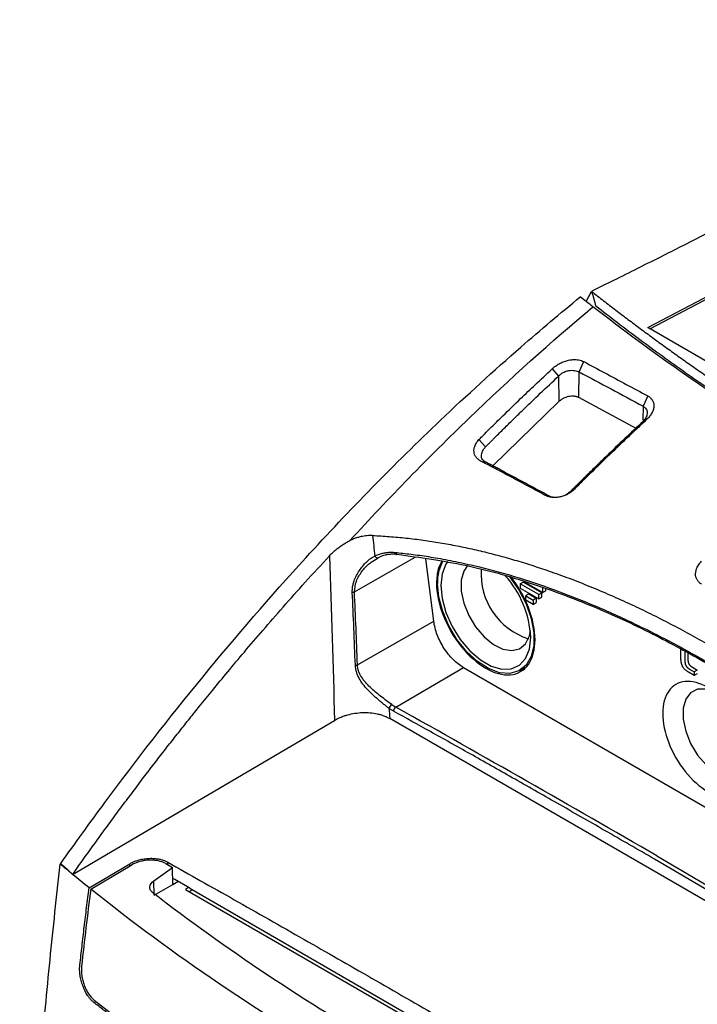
# Model space of a CAD drawing. Extents: x 86 to 639, y 68 to 658.
# Tile 18 of 66: x 502 to 550, y 185 to 255. Entities that reach past the tile are written whole.
import ezdxf

# ---------------------------------------------------------------- set-up
doc = ezdxf.new("R2010")
doc.units = 0
doc.layers.get('0').update_dxf_attribs({"linetype": 'CONTINUOUS'})

msp = doc.modelspace()

# ---------------------------------------------------------------- linework, layer by layer
at = {"color": 7, "linetype": 'CONTINUOUS'}
for p, q in [((542.153, 234.734), (542.529, 235.442)), ((542.541, 235.439), (542.529, 235.442)), ((546.513, 232.892), (551.458, 235.497)), ((546.661, 232.806), (551.458, 235.334)), ((582.576, 212.073), (546.513, 232.892)), ((541.654, 229.76), (541.98, 230.492)), ((539.753, 229.982), (540.207, 229.459)), ((541.64, 227.94), (541.654, 229.76)), ((540.207, 229.459), (540.221, 227.656)), ((540.221, 227.656), (535.556, 223.109)), ((545.746, 225.736), (541.64, 227.94)), ((546.51, 228.06), (546.179, 227.33)), ((546.431, 226.386), (546.179, 226.252)), ((534.572, 224.969), (535.045, 224.467)), ((534.699, 223.457), (535.045, 223.381)), ((541.248, 221.397), (541.018, 221.282)), ((539.228, 221.045), (539.57, 220.969)), ((541.018, 221.282), (540.726, 221.042)), ((527.077, 216.385), (527.434, 216.623)), ((531.378, 212.126), (530.808, 216.539)), ((537.489, 214.778), (537.702, 214.901)), ((537.489, 214.778), (537.489, 214.472)), ((538.815, 214.013), (537.489, 214.778)), ((537.489, 214.472), (538.815, 213.707)), ((537.688, 214.97), (539.08, 214.166)), ((539.027, 214.135), (537.702, 214.901)), ((539.08, 214.166), (539.08, 214.472)), ((539.293, 214.288), (539.293, 214.423)), ((538.099, 214.059), (537.887, 213.936)), ((537.887, 213.936), (538.418, 213.63)), ((537.887, 213.63), (537.887, 213.936)), ((538.099, 214.059), (538.63, 213.752)), ((538.63, 213.752), (538.418, 213.63)), ((538.63, 213.752), (538.63, 213.446)), ((538.815, 214.013), (539.027, 214.135)), ((538.815, 213.707), (538.815, 214.013)), ((538.815, 213.707), (539.027, 213.829)), ((539.027, 213.829), (539.027, 214.135)), ((539.293, 214.288), (539.08, 214.166)), ((538.418, 213.324), (537.887, 213.63)), ((538.418, 213.63), (538.418, 213.324)), ((538.418, 213.324), (538.63, 213.446)), ((525.982, 209.055), (531.378, 212.126)), ((548.861, 209.493), (548.861, 210.152)), ((549.142, 210.001), (549.142, 209.314)), ((549.354, 209.886), (549.354, 209.437)), ((528.697, 206.052), (533.472, 208.857)), ((533.472, 208.857), (566.568, 189.751)), ((537.467, 208.652), (537.847, 208.871)), ((548.861, 209.451), (548.861, 209.493)), ((548.863, 209.41), (548.861, 209.451)), ((548.865, 209.371), (548.863, 209.41)), ((548.868, 209.332), (548.865, 209.371)), ((548.872, 209.294), (548.868, 209.332)), ((548.877, 209.257), (548.872, 209.294)), ((548.883, 209.221), (548.877, 209.257)), ((548.889, 209.186), (548.883, 209.221)), ((548.897, 209.152), (548.889, 209.186)), ((548.905, 209.119), (548.897, 209.152)), ((548.915, 209.087), (548.905, 209.119)), ((548.925, 209.056), (548.915, 209.087)), ((548.936, 209.026), (548.925, 209.056)), ((548.948, 208.996), (548.936, 209.026)), ((548.961, 208.968), (548.948, 208.996)), ((548.975, 208.941), (548.961, 208.968)), ((548.991, 208.912), (548.975, 208.941)), ((549.008, 208.883), (548.991, 208.912)), ((549.027, 208.855), (549.008, 208.883)), ((549.047, 208.827), (549.027, 208.855)), ((549.142, 209.314), (549.142, 209.292)), ((549.142, 209.292), (549.143, 209.271)), ((549.143, 209.271), (549.144, 209.251)), ((549.144, 209.251), (549.145, 209.231)), ((549.145, 209.231), (549.147, 209.211)), ((549.147, 209.211), (549.149, 209.193)), ((549.149, 209.193), (549.151, 209.174)), ((549.151, 209.174), (549.154, 209.156)), ((549.154, 209.156), (549.157, 209.139)), ((549.157, 209.139), (549.16, 209.123)), ((549.16, 209.123), (549.164, 209.106)), ((549.164, 209.106), (549.168, 209.091)), ((549.168, 209.091), (549.172, 209.076)), ((549.172, 209.076), (549.177, 209.061)), ((549.177, 209.061), (549.182, 209.048)), ((549.182, 209.048), (549.188, 209.034)), ((549.188, 209.034), (549.198, 209.014)), ((549.198, 209.014), (549.208, 208.994)), ((549.208, 208.994), (549.22, 208.974)), ((549.22, 208.974), (549.232, 208.955)), ((549.232, 208.955), (549.246, 208.936)), ((549.246, 208.936), (549.26, 208.918)), ((549.26, 208.918), (549.276, 208.9)), ((549.276, 208.9), (549.292, 208.882)), ((549.292, 208.882), (549.31, 208.865)), ((549.31, 208.865), (549.328, 208.848)), ((549.328, 208.848), (549.348, 208.831)), ((549.354, 209.437), (549.355, 209.415)), ((549.355, 209.415), (549.355, 209.394)), ((549.355, 209.394), (549.356, 209.373)), ((549.356, 209.373), (549.357, 209.353)), ((549.357, 209.353), (549.359, 209.334)), ((549.359, 209.334), (549.361, 209.315)), ((549.361, 209.315), (549.363, 209.297)), ((549.363, 209.297), (549.366, 209.279)), ((549.366, 209.279), (549.369, 209.262)), ((549.369, 209.262), (549.372, 209.245)), ((549.372, 209.245), (549.376, 209.229)), ((549.376, 209.229), (549.38, 209.213)), ((549.38, 209.213), (549.385, 209.198)), ((549.385, 209.198), (549.389, 209.184)), ((549.389, 209.184), (549.395, 209.17)), ((549.395, 209.17), (549.4, 209.157)), ((549.4, 209.157), (549.41, 209.136)), ((549.41, 209.136), (549.42, 209.116)), ((549.42, 209.116), (549.432, 209.097)), ((549.432, 209.097), (549.444, 209.078)), ((549.444, 209.078), (549.458, 209.059)), ((549.458, 209.059), (549.472, 209.04)), ((549.472, 209.04), (549.488, 209.022)), ((549.488, 209.022), (549.504, 209.005)), ((549.504, 209.005), (549.522, 208.987)), ((549.522, 208.987), (549.541, 208.97)), ((549.541, 208.97), (549.56, 208.954)), ((549.56, 208.954), (549.581, 208.938)), ((549.581, 208.938), (549.603, 208.922)), ((549.603, 208.922), (549.625, 208.906)), ((549.625, 208.906), (549.649, 208.891)), ((549.649, 208.891), (549.674, 208.877)), ((549.674, 208.877), (550.017, 208.678)), ((549.068, 208.8), (549.047, 208.827)), ((549.091, 208.774), (549.068, 208.8)), ((549.115, 208.748), (549.091, 208.774)), ((549.141, 208.722), (549.115, 208.748)), ((549.167, 208.697), (549.141, 208.722)), ((549.195, 208.673), (549.167, 208.697)), ((549.225, 208.649), (549.195, 208.673)), ((549.256, 208.625), (549.225, 208.649)), ((549.288, 208.602), (549.256, 208.625)), ((549.321, 208.58), (549.288, 208.602)), ((549.356, 208.558), (549.321, 208.58)), ((549.348, 208.831), (549.369, 208.815)), ((549.392, 208.536), (549.356, 208.558)), ((549.369, 208.815), (549.39, 208.799)), ((549.39, 208.799), (549.413, 208.784)), ((549.805, 208.298), (549.392, 208.536)), ((549.413, 208.784), (549.437, 208.769)), ((549.437, 208.769), (549.462, 208.754)), ((549.462, 208.754), (549.805, 208.556)), ((550.017, 208.678), (549.805, 208.556)), ((549.805, 208.556), (549.805, 208.298)), ((550.017, 208.42), (549.805, 208.298)), ((505.833, 194.232), (524.345, 205.117)), ((546.795, 194.556), (528.263, 205.254)), ((506.995, 193.29), (509.888, 194.987)), ((507.112, 193.196), (510.014, 194.898)), ((511.578, 193.783), (512.904, 194.721)), ((512.913, 193.528), (512.904, 194.721)), ((562.968, 185.219), (546.795, 194.556)), ((511.593, 192.766), (511.578, 193.783)), ((511.593, 192.766), (512.913, 193.528)), ((513.055, 193.864), (512.91, 193.948)), ((512.913, 193.528), (513.275, 193.737)), ((514.116, 193.252), (513.055, 193.864)), ((514.028, 193.302), (513.808, 193.175)), ((513.808, 193.175), (549.692, 172.46)), ((514.311, 193.139), (514.091, 193.012)), ((514.116, 193.252), (549.562, 172.789))]:
    msp.add_line(p, q, dxfattribs=at)
at = {"color": 8, "linetype": 'CONTINUOUS'}
for p, q in [((546.179, 227.33), (546.172, 226.344)), ((525.762, 214.213), (530.061, 216.66)), ((509.888, 194.824), (509.888, 194.987)), ((512.56, 194.914), (512.56, 195.094)), ((563.345, 185.693), (546.996, 195.307)), ((547.16, 195.536), (563.547, 185.948))]:
    msp.add_line(p, q, dxfattribs=at)
at = {"color": 7, "linetype": 'CONTINUOUS', "flags": 128}
for points in [[(527.204, 216.747), (527.229, 216.71), (527.257, 216.677), (527.288, 216.65), (527.319, 216.63), (527.351, 216.616), (527.381, 216.611), (527.409, 216.613), (527.434, 216.623)], [(528.798, 216.863), (528.773, 216.845), (528.748, 216.837), (528.723, 216.84), (528.7, 216.853), (528.679, 216.877), (528.662, 216.91), (528.65, 216.95), (528.642, 216.997)], [(532.366, 216.348), (532.237, 216.165), (531.965, 215.494), (531.873, 214.668), (531.965, 213.735), (532.237, 212.75), (532.673, 211.769), (533.247, 210.85), (533.926, 210.047), (534.671, 209.405), (535.438, 208.962), (536.183, 208.744), (536.862, 208.763), (537.436, 209.019), (537.872, 209.497), (538.144, 210.168), (538.237, 210.994), (538.237, 210.994)], [(533.772, 216.075), (533.497, 215.682), (533.316, 215.039), (533.316, 214.263), (533.497, 213.41), (533.847, 212.545), (534.338, 211.732), (534.935, 211.03), (535.593, 210.492), (536.264, 210.158), (536.898, 210.052), (537.447, 210.183), (537.871, 210.54), (538.139, 211.098), (538.211, 211.471)], [(536.758, 215.262), (536.761, 215.258), (537.396, 214.345), (537.905, 213.35), (538.261, 212.328), (538.443, 211.332), (538.443, 210.417), (538.261, 209.633), (537.905, 209.02), (537.396, 208.614), (536.761, 208.434), (536.033, 208.492), (535.253, 208.783), (534.462, 209.293), (533.703, 209.993), (533.017, 210.847), (532.441, 211.807), (532.006, 212.823), (531.735, 213.839), (531.643, 214.8), (531.643, 214.8)], [(551.17, 207.175), (550.633, 207.34), (550.036, 207.328), (549.545, 207.081), (549.195, 206.62), (549.014, 205.977), (549.014, 205.201), (549.195, 204.348), (549.545, 203.483), (550.036, 202.67), (550.633, 201.968), (551.291, 201.43), (551.962, 201.096), (552.595, 200.99), (553.145, 201.121), (553.569, 201.478), (553.837, 202.035), (553.907, 202.388)]]:
    msp.add_lwpolyline(points, dxfattribs=at)
at = {"color": 7, "linetype": 'CONTINUOUS'}
for centre, radius, start, end in [((534.542, 214.946), 2.903, 150.32479, 182.87587), ((539.523, 215.469), 4.797, 176.05486, 252.3827), ((531.231, 210.642), 7.014, 2.87983, 42.13633), ((525.584, 214.646), 0.468, 273.81706, 292.38891), ((525.805, 209.496), 0.475, 272.96292, 291.82782), ((528.645, 205.86), 0.452, 122.42938, 165.09365), ((528.92, 205.724), 0.397, 124.20323, 172.81876)]:
    msp.add_arc(centre, radius, start, end, dxfattribs=at)
for points, knots in [([(584.513, 254.66), (584.21, 254.556), (583.602, 254.346), (582.692, 254.023), (581.778, 253.694), (580.86, 253.356), (579.939, 253.011), (579.014, 252.659), (578.086, 252.299), (577.154, 251.931), (576.219, 251.556), (575.28, 251.173), (574.337, 250.783), (571.997, 249.799), (568.143, 248.097), (563.614, 245.97), (559.56, 243.991), (556.803, 242.619), (554.467, 241.444), (552.11, 240.254), (549.788, 239.082), (547.488, 237.918), (545.836, 237.09), (544.14, 236.244), (543.057, 235.709), (542.542, 235.455)], [0, 0, 0, 0, 0.019588, 0.039369, 0.059344, 0.079514, 0.09988, 0.120445, 0.141208, 0.162172, 0.183338, 0.204707, 0.226279, 0.248057, 0.366363, 0.497347, 0.57491, 0.663783, 0.701378, 0.748636, 0.839382, 0.87432, 0.920127, 0.96202, 1, 1, 1, 1]), ([(542.542, 235.455), (542.824, 235.234), (543.388, 234.791), (544.245, 234.131), (545.109, 233.475), (545.982, 232.821), (546.862, 232.172), (547.751, 231.525), (548.648, 230.882), (549.554, 230.242), (550.467, 229.605), (551.389, 228.972), (552.575, 228.169), (554.034, 227.2), (555.779, 226.07), (557.55, 224.953), (559.346, 223.849), (561.167, 222.756), (562.401, 222.038), (563.019, 221.679)], [0, 0, 0, 0, 0.045546, 0.09108, 0.136607, 0.182127, 0.227643, 0.273157, 0.318673, 0.364192, 0.409717, 0.45525, 0.500794, 0.584012, 0.667204, 0.750384, 0.833567, 0.916768, 1, 1, 1, 1]), ([(504.998, 195.005), (506.021, 196.452), (507.059, 197.887), (512.595, 205.358), (520.281, 214.75), (530.437, 225.125), (535.623, 229.847), (538.933, 232.731), (540.332, 233.912), (541.737, 235.059)], [0, 0, 0, 0, 0.517739, 0.517739, 2.721981, 4.086011, 4.876594, 4.876594, 5.450041, 5.450041, 5.450041, 5.450041]), ([(525.438, 217.829), (528.192, 220.834), (531.013, 223.729), (536.758, 229.255), (539.68, 231.885), (542.628, 234.364)], [0, 0, 0, 0, 0.5, 0.5, 1, 1, 1, 1]), ([(563.019, 220.865), (562.687, 221.058), (562.024, 221.442), (561.038, 222.023), (560.059, 222.608), (559.087, 223.196), (558.123, 223.788), (557.166, 224.383), (556.216, 224.982), (555.274, 225.585), (554.339, 226.191), (553.411, 226.801), (552.232, 227.586), (550.812, 228.551), (549.162, 229.701), (547.539, 230.862), (545.943, 232.034), (544.371, 233.217), (543.346, 234.014), (542.834, 234.412)], [0, 0, 0, 0, 0.045349, 0.090687, 0.136017, 0.181342, 0.226662, 0.271981, 0.317301, 0.362624, 0.407953, 0.45329, 0.498636, 0.582213, 0.665765, 0.749305, 0.832848, 0.916408, 1, 1, 1, 1]), ([(539.753, 229.982), (539.776, 230.003), (539.824, 230.046), (539.902, 230.109), (540, 230.18), (540.116, 230.257), (540.296, 230.364), (540.533, 230.477), (540.837, 230.576), (541.146, 230.631), (541.419, 230.637), (541.643, 230.61), (541.824, 230.565), (541.928, 230.517), (541.98, 230.492)], [0, 0, 0, 0, 0.039765, 0.081601, 0.12564, 0.189489, 0.251072, 0.378029, 0.500667, 0.626364, 0.749827, 0.834371, 0.917086, 1, 1, 1, 1]), ([(541.98, 230.492), (542.481, 230.225), (543.486, 229.691), (544.996, 228.88), (546.005, 228.333), (546.51, 228.06)], [0, 0, 0, 0, 0.3321585, 0.6654931, 1, 1, 1, 1]), ([(534.572, 224.969), (534.645, 225.042), (534.903, 225.305), (535.466, 225.867), (536.374, 226.764), (537.439, 227.798), (538.604, 228.91), (539.351, 229.607), (539.753, 229.982)], [0, 0, 0, 0, 0.042712, 0.152185, 0.328417, 0.571399, 0.76926, 1, 1, 1, 1]), ([(540.207, 229.459), (540.255, 229.512), (540.353, 229.605), (540.515, 229.712), (540.706, 229.8), (540.914, 229.855), (541.133, 229.876), (541.326, 229.864), (541.503, 229.825), (541.607, 229.784), (541.654, 229.76)], [2, 2, 2, 2, 2.389616, 2.719082, 3.045844, 3.538968, 3.933557, 4.339292, 4.748831, 5.160273, 5.160273, 5.160273, 5.160273]), ([(541.654, 229.76), (542.408, 229.359), (543.917, 228.554), (545.425, 227.739), (546.179, 227.33)], [2, 2, 2, 2, 5.978294, 9.953058, 9.953058, 9.953058, 9.953058]), ([(535.045, 224.467), (535.107, 224.526), (535.22, 224.64), (535.387, 224.808), (535.546, 224.967), (535.758, 225.179), (536.024, 225.443), (536.45, 225.865), (536.983, 226.388), (537.838, 227.22), (538.912, 228.248), (539.775, 229.058), (540.207, 229.459)], [2, 2, 2, 2, 2.393824, 2.738285, 3.082713, 3.427111, 4.115822, 4.804436, 6.181434, 7.558238, 10.311803, 13.066314, 13.066314, 13.066314, 13.066314]), ([(541.64, 227.94), (541.615, 227.952), (541.565, 227.976), (541.482, 228.004), (541.394, 228.024), (541.271, 228.041), (541.109, 228.043), (540.912, 228.014), (540.718, 227.96), (540.535, 227.88), (540.364, 227.779), (540.268, 227.697), (540.221, 227.656)], [0, 0, 0, 0, 0.063651, 0.126766, 0.190069, 0.254277, 0.379595, 0.505738, 0.628142, 0.751584, 0.875559, 1, 1, 1, 1]), ([(546.51, 228.06), (546.535, 228.045), (546.584, 228.017), (546.651, 227.968), (546.712, 227.916), (546.766, 227.859), (546.813, 227.798), (546.88, 227.69), (546.942, 227.525), (546.953, 227.297), (546.901, 227.059), (546.81, 226.864), (546.712, 226.71), (546.628, 226.598), (546.536, 226.488), (546.465, 226.419), (546.431, 226.386)], [0, 0, 0, 0, 0.0419074, 0.0834094, 0.1247447, 0.1661556, 0.2078827, 0.2501617, 0.3740965, 0.4995149, 0.6221801, 0.7492013, 0.8110579, 0.8745331, 0.9388919, 1, 1, 1, 1]), ([(546.179, 227.33), (546.221, 227.308), (546.312, 227.25), (546.404, 227.151), (546.464, 227.029), (546.489, 226.893), (546.47, 226.739), (546.409, 226.58), (546.316, 226.42), (546.231, 226.309), (546.179, 226.252)], [2, 2, 2, 2, 2.35885, 2.852786, 3.179198, 3.574448, 4.046639, 4.403954, 4.760057, 5.194084, 5.194084, 5.194084, 5.194084]), ([(546.179, 226.252), (545.747, 225.851), (544.884, 225.043), (543.811, 224.018), (542.955, 223.19), (542.421, 222.669), (541.995, 222.249), (541.729, 221.987), (541.516, 221.776), (541.357, 221.618), (541.191, 221.452), (541.078, 221.34), (541.017, 221.282)], [2, 2, 2, 2, 4.660809, 7.32156, 8.651973, 9.982437, 10.647696, 11.312975, 11.645623, 11.978277, 12.310937, 12.685958, 12.685958, 12.685958, 12.685958]), ([(546.431, 226.386), (546.217, 226.187), (545.713, 225.718), (544.845, 224.9), (543.722, 223.825), (542.602, 222.736), (541.744, 221.888), (541.353, 221.501), (541.248, 221.397)], [0, 0, 0, 0, 0.122689, 0.289362, 0.500023, 0.772383, 0.939045, 1, 1, 1, 1]), ([(534.699, 223.457), (534.672, 223.472), (534.617, 223.502), (534.543, 223.553), (534.476, 223.608), (534.417, 223.667), (534.338, 223.763), (534.259, 223.907), (534.215, 224.111), (534.224, 224.327), (534.281, 224.525), (534.363, 224.695), (534.455, 224.837), (534.533, 224.925), (534.572, 224.969)], [0, 0, 0, 0, 0.052365, 0.103313, 0.153089, 0.201957, 0.250195, 0.375056, 0.499777, 0.624406, 0.74947, 0.833998, 0.916989, 1, 1, 1, 1]), ([(535.045, 223.381), (534.995, 223.406), (534.908, 223.461), (534.812, 223.566), (534.755, 223.688), (534.737, 223.83), (534.759, 223.985), (534.822, 224.148), (534.919, 224.311), (535.001, 224.416), (535.045, 224.467)], [2, 2, 2, 2, 2.398006, 2.794421, 3.190598, 3.587472, 4.014553, 4.445792, 4.875143, 5.295835, 5.295835, 5.295835, 5.295835]), ([(539.228, 221.045), (538.848, 221.25), (538.093, 221.657), (536.961, 222.263), (536.058, 222.742), (535.392, 223.094), (535.015, 223.292), (534.788, 223.411), (534.699, 223.457)], [0, 0, 0, 0, 0.251475, 0.499983, 0.749987, 0.849991, 0.941276, 1, 1, 1, 1]), ([(539.57, 220.969), (539.193, 221.173), (538.439, 221.58), (537.497, 222.084), (536.744, 222.485), (536.273, 222.734), (535.896, 222.933), (535.614, 223.082), (535.33, 223.231), (535.14, 223.331), (535.045, 223.381)], [2, 2, 2, 2, 4.784974, 7.569766, 8.962103, 10.354406, 11.050547, 11.74668, 12.442808, 13.148829, 13.148829, 13.148829, 13.148829]), ([(541.248, 221.397), (541.221, 221.372), (541.167, 221.323), (541.079, 221.254), (540.985, 221.19), (540.886, 221.131), (540.731, 221.051), (540.515, 220.964), (540.236, 220.896), (539.958, 220.87), (539.721, 220.886), (539.526, 220.926), (539.369, 220.975), (539.275, 221.022), (539.228, 221.045)], [0, 0, 0, 0, 0.049963, 0.099669, 0.149463, 0.199688, 0.250676, 0.375504, 0.500231, 0.62402, 0.74973, 0.833031, 0.916076, 1, 1, 1, 1]), ([(539.767, 220.896), (539.757, 220.898), (539.683, 220.912), (539.622, 220.943), (539.57, 220.969)], [0, 0, 0, 0, 0.13626, 1, 1, 1, 1]), ([(527.047, 218.194), (527.007, 218.195), (526.942, 218.196), (526.81, 218.193), (526.651, 218.181), (526.448, 218.154), (526.223, 218.11), (525.974, 218.043), (525.704, 217.95), (525.527, 217.87), (525.438, 217.829)], [0, 0, 0, 0, 0.077298, 0.125355, 0.250376, 0.37451, 0.500101, 0.663978, 0.83068, 1, 1, 1, 1]), ([(527.047, 218.194), (527.246, 218.184), (527.645, 218.165), (528.241, 218.123), (528.838, 218.073), (529.436, 218.013), (530.033, 217.944), (530.632, 217.866), (531.23, 217.778), (531.83, 217.682), (532.429, 217.576), (533.03, 217.462), (533.631, 217.339), (534.232, 217.207), (534.834, 217.066), (535.437, 216.916), (536.041, 216.758), (536.646, 216.591), (537.251, 216.415), (537.857, 216.231), (538.464, 216.039), (539.072, 215.838), (539.969, 215.531), (541.15, 215.099), (542.61, 214.521), (544.069, 213.899), (545.502, 213.247), (546.908, 212.567), (548.285, 211.864), (549.655, 211.13), (550.557, 210.616), (551.009, 210.358)], [0, 0, 0, 0, 0.022267, 0.044639, 0.067123, 0.089725, 0.11245, 0.135303, 0.158292, 0.18142, 0.204694, 0.228118, 0.251697, 0.275437, 0.299343, 0.323418, 0.347668, 0.372096, 0.396708, 0.421506, 0.446496, 0.471681, 0.497065, 0.558586, 0.621, 0.684352, 0.74868, 0.810618, 0.873133, 0.936251, 1, 1, 1, 1]), ([(523.996, 216.756), (524.038, 216.8), (524.121, 216.887), (524.252, 217.012), (524.385, 217.132), (524.522, 217.246), (524.697, 217.383), (524.912, 217.534), (525.171, 217.694), (525.35, 217.785), (525.438, 217.829)], [0, 0, 0, 0, 0.10253, 0.203589, 0.303363, 0.402047, 0.499841, 0.670276, 0.836555, 1, 1, 1, 1]), ([(505.833, 194.232), (506.097, 194.605), (506.622, 195.345), (507.409, 196.439), (508.188, 197.51), (508.959, 198.558), (509.721, 199.582), (510.475, 200.583), (511.22, 201.561), (511.956, 202.517), (512.683, 203.45), (513.399, 204.361), (514.106, 205.249), (514.884, 206.218), (515.779, 207.317), (516.835, 208.596), (518.015, 210.002), (519.321, 211.53), (520.758, 213.177), (522.326, 214.938), (523.426, 216.136), (523.996, 216.756)], [0, 0, 0, 0, 0.0469603, 0.0931395, 0.1385368, 0.1831513, 0.2269825, 0.27003, 0.3122934, 0.3537726, 0.3944675, 0.4343781, 0.4735045, 0.5118469, 0.5629849, 0.6203195, 0.6838507, 0.7535797, 0.8295095, 0.9116463, 1, 1, 1, 1]), ([(525.615, 214.179), (525.614, 214.223), (525.612, 214.311), (525.621, 214.443), (525.638, 214.578), (525.664, 214.714), (525.699, 214.851), (525.768, 215.068), (525.897, 215.364), (526.106, 215.716), (526.349, 216.039), (526.589, 216.293), (526.81, 216.487), (527.006, 216.633), (527.139, 216.71), (527.204, 216.747)], [0, 0, 0, 0, 0.040943, 0.08233, 0.124321, 0.167067, 0.210704, 0.255357, 0.377877, 0.50719, 0.632848, 0.755801, 0.839721, 0.921052, 1, 1, 1, 1]), ([(527.204, 216.747), (527.247, 216.767), (527.332, 216.808), (527.466, 216.859), (527.604, 216.904), (527.746, 216.941), (527.923, 216.976), (528.136, 217.004), (528.387, 217.015), (528.557, 217.003), (528.642, 216.997)], [0, 0, 0, 0, 0.099637, 0.199334, 0.299284, 0.399682, 0.500721, 0.667321, 0.833437, 1, 1, 1, 1]), ([(528.798, 216.863), (528.745, 216.867), (528.634, 216.875), (528.461, 216.874), (528.277, 216.862), (528.1, 216.837), (527.922, 216.8), (527.738, 216.749), (527.571, 216.687), (527.469, 216.64), (527.434, 216.623)], [0, 0, 0, 0, 0.109901, 0.229666, 0.359581, 0.499876, 0.610576, 0.749998, 0.914525, 1, 1, 1, 1]), ([(528.642, 216.997), (528.825, 216.979), (529.201, 216.941), (529.778, 216.873), (530.385, 216.792), (531.022, 216.697), (531.686, 216.587), (532.379, 216.46), (533.099, 216.316), (533.846, 216.154), (535.303, 215.81), (537.47, 215.205), (540.173, 214.28), (542.91, 213.188), (545.258, 212.124), (547.25, 211.135), (548.66, 210.393), (549.783, 209.778), (550.432, 209.406), (550.713, 209.246)], [0, 0, 0, 0, 0.0224244, 0.0461814, 0.0712718, 0.0976955, 0.1254518, 0.1545384, 0.1849535, 0.2166989, 0.2497775, 0.3721265, 0.4997258, 0.6128233, 0.7498179, 0.8325499, 0.9018258, 0.9576436, 1, 1, 1, 1]), ([(528.798, 216.863), (530.412, 216.641), (533.642, 216.196), (538.236, 214.885), (542.639, 213.235), (546.806, 211.322), (549.424, 209.87), (550.705, 209.159)], [0, 0, 0, 0, 0.201453, 0.403083, 0.60484, 0.806692, 1, 1, 1, 1]), ([(531.937, 216.357), (531.844, 216.186), (531.619, 215.772), (531.589, 215.185), (531.572, 214.841)], [0, 0, 0, 0, 0.414038, 1, 1, 1, 1]), ([(550.32, 214.753), (550.293, 214.77), (550.238, 214.803), (550.166, 214.861), (550.101, 214.923), (550.044, 214.992), (549.973, 215.102), (549.907, 215.264), (549.885, 215.486), (549.918, 215.716), (549.995, 215.92), (550.094, 216.094), (550.197, 216.237), (550.281, 216.325), (550.323, 216.369)], [0, 0, 0, 0, 0.050509, 0.100388, 0.15, 0.199716, 0.249901, 0.373919, 0.499596, 0.623792, 0.749754, 0.833789, 0.916795, 1, 1, 1, 1]), ([(531.572, 214.841), (531.572, 214.139), (531.735, 213.344), (532.343, 211.778), (532.787, 211.008), (533.84, 209.699), (534.447, 209.16), (535.662, 208.458), (536.27, 208.296), (537.322, 208.39), (537.767, 208.647), (538.375, 209.511), (538.537, 210.119), (538.537, 211.522), (538.375, 212.317), (537.767, 213.884), (537.322, 214.654), (536.796, 215.308)], [0, 0, 0, 0, 0.125, 0.125, 0.25, 0.25, 0.375, 0.375, 0.5, 0.5, 0.625, 0.625, 0.75, 0.75, 0.875, 0.875, 1, 1, 1, 1]), ([(525.83, 209.022), (525.796, 209.892), (525.728, 211.613), (525.653, 213.33), (525.615, 214.179)], [0, 0, 0, 0, 0.505558, 1, 1, 1, 1]), ([(533.472, 208.857), (533.223, 209.001), (532.973, 209.196), (532.505, 209.665), (532.287, 209.939), (531.907, 210.532), (531.746, 210.851), (531.501, 211.494), (531.418, 211.818), (531.378, 212.126)], [0, 0, 0, 0, 0.25, 0.25, 0.5, 0.5, 0.75, 0.75, 1, 1, 1, 1]), ([(528.208, 205.976), (528.176, 206.001), (528.11, 206.051), (528.008, 206.13), (527.903, 206.213), (527.795, 206.299), (527.684, 206.389), (527.571, 206.482), (527.367, 206.653), (527.07, 206.916), (526.7, 207.284), (526.365, 207.672), (526.132, 208.023), (525.987, 208.317), (525.903, 208.552), (525.847, 208.786), (525.835, 208.944), (525.83, 209.022)], [0, 0, 0, 0, 0.033194, 0.066876, 0.101057, 0.135748, 0.170962, 0.20671, 0.243007, 0.364295, 0.490159, 0.619896, 0.742349, 0.810156, 0.875177, 0.938188, 1, 1, 1, 1]), ([(528.403, 206.241), (528.169, 206.413), (527.906, 206.605), (527.381, 207.014), (527.12, 207.23), (526.641, 207.688), (526.424, 207.929), (526.178, 208.326), (526.11, 208.465), (526.014, 208.753), (525.987, 208.903), (525.982, 209.055)], [0, 0, 0, 0, 0.25, 0.25, 0.5, 0.5, 0.75, 0.75, 0.875, 0.875, 1, 1, 1, 1]), ([(550.752, 207.443), (550.197, 207.764), (549.642, 207.912), (548.681, 207.826), (548.274, 207.592), (547.719, 206.802), (547.57, 206.247), (547.57, 204.964), (547.719, 204.238), (548.274, 202.807), (548.681, 202.103), (549.642, 200.907), (550.197, 200.415), (551.308, 199.774), (551.862, 199.625), (552.824, 199.711), (553.23, 199.946), (553.508, 200.341)], [0, 0, 0, 0, 0.125, 0.125, 0.25, 0.25, 0.375, 0.375, 0.5, 0.5, 0.625, 0.625, 0.75, 0.75, 0.875, 0.875, 1, 1, 1, 1]), ([(528.403, 206.241), (528.452, 206.206), (528.549, 206.137), (528.649, 206.08), (528.697, 206.052)], [0, 0, 0, 0, 0.511006, 1, 1, 1, 1]), ([(524.345, 205.117), (524.391, 205.144), (524.482, 205.196), (524.623, 205.266), (524.763, 205.33), (524.899, 205.386), (525.03, 205.435), (525.157, 205.477), (525.404, 205.551), (525.796, 205.635), (526.338, 205.685), (526.876, 205.671), (527.301, 205.608), (527.617, 205.528), (527.844, 205.453), (528.063, 205.363), (528.196, 205.29), (528.263, 205.254)], [0, 0, 0, 0, 0.041296, 0.080971, 0.118871, 0.154862, 0.188823, 0.220653, 0.250266, 0.37304, 0.499961, 0.626889, 0.749651, 0.810452, 0.872642, 0.935928, 1, 1, 1, 1]), ([(528.526, 205.774), (528.473, 205.804), (528.366, 205.865), (528.261, 205.939), (528.208, 205.976)], [0, 0, 0, 0, 0.501129, 1, 1, 1, 1]), ([(546.996, 195.307), (545.816, 195.986), (543.522, 197.309), (540.166, 199.231), (536.996, 201.036), (534.01, 202.723), (531.21, 204.292), (529.399, 205.292), (528.526, 205.774)], [0, 0, 0, 0, 0.192808, 0.375193, 0.547135, 0.708609, 0.859578, 1, 1, 1, 1]), ([(502.64, 123.476), (502.611, 124.052), (502.55, 125.295), (502.461, 127.303), (502.371, 129.594), (502.284, 132.17), (502.205, 135.036), (502.141, 138.193), (502.097, 141.646), (502.081, 145.399), (502.1, 149.457), (502.164, 153.822), (502.268, 157.927), (502.396, 161.666), (502.534, 164.938), (502.697, 168.222), (502.886, 171.52), (503.101, 174.83), (503.342, 178.153), (503.611, 181.488), (503.906, 184.836), (504.229, 188.196), (504.578, 191.567), (504.834, 193.825), (504.962, 194.954)], [0, 0, 0, 0, 0.0252983, 0.0546273, 0.0879869, 0.1253769, 0.1667975, 0.2122489, 0.2617316, 0.3152469, 0.3727966, 0.4343818, 0.5000013, 0.545461, 0.5909202, 0.6363784, 0.6818353, 0.7272907, 0.7727445, 0.8181969, 0.8636482, 0.9090987, 0.9545491, 1, 1, 1, 1]), ([(509.888, 194.987), (509.919, 195.005), (509.982, 195.042), (510.082, 195.093), (510.187, 195.14), (510.296, 195.183), (510.41, 195.222), (510.602, 195.278), (510.881, 195.338), (511.248, 195.373), (511.612, 195.368), (511.924, 195.325), (512.179, 195.261), (512.383, 195.189), (512.501, 195.125), (512.56, 195.094)], [0, 0, 0, 0, 0.041616, 0.083068, 0.124548, 0.166247, 0.208352, 0.251044, 0.375005, 0.500077, 0.625248, 0.749024, 0.833772, 0.91693, 1, 1, 1, 1]), ([(512.418, 194.994), (512.261, 195.082), (512.078, 195.148), (511.775, 195.211), (511.671, 195.226), (511.458, 195.243), (511.348, 195.245), (511.128, 195.236), (511.019, 195.225), (510.802, 195.191), (510.693, 195.167), (510.381, 195.08), (510.185, 194.998), (510.014, 194.898)], [0, 0, 0, 0, 0.25, 0.25, 0.375, 0.375, 0.5, 0.5, 0.625, 0.625, 0.75, 0.75, 1, 1, 1, 1]), ([(512.56, 195.094), (513.334, 194.659), (514.901, 193.778), (517.282, 192.433), (519.721, 191.049), (522.96, 189.205), (527.006, 186.892), (530.219, 185.04), (531.839, 184.106)], [0, 0, 0, 0, 0.120443, 0.243908, 0.370419, 0.499999, 0.747926, 1, 1, 1, 1]), ([(511.486, 192.948), (511.414, 193.004), (511.361, 193.068), (511.293, 193.209), (511.28, 193.284), (511.306, 193.512), (511.409, 193.663), (511.578, 193.783)], [0, 0, 0, 0, 0.25, 0.25, 0.5, 0.5, 1, 1, 1, 1]), ([(506.346, 187.833), (506.396, 188.276), (506.496, 189.168), (506.655, 190.52), (506.821, 191.896), (506.937, 192.823), (506.995, 193.29)], [0, 0, 0, 0, 0.243767, 0.49169, 0.743767, 1, 1, 1, 1]), ([(526.261, 180.209), (522.773, 182.222), (519.432, 184.313), (513.039, 188.649), (509.998, 190.887), (507.112, 193.196)], [0, 0, 0, 0, 0.5, 0.5, 1, 1, 1, 1]), ([(528.375, 181.686), (525.333, 183.442), (522.402, 185.26), (516.766, 189.019), (514.067, 190.955), (511.486, 192.948)], [0, 0, 0, 0, 0.5, 0.5, 1, 1, 1, 1]), ([(507.337, 185.178), (507.311, 185.199), (507.259, 185.239), (507.182, 185.31), (507.107, 185.388), (507.034, 185.474), (506.962, 185.568), (506.849, 185.731), (506.703, 185.984), (506.549, 186.342), (506.43, 186.72), (506.36, 187.064), (506.329, 187.359), (506.323, 187.607), (506.338, 187.758), (506.346, 187.833)], [0, 0, 0, 0, 0.04164, 0.083088, 0.124564, 0.166287, 0.208471, 0.251326, 0.374872, 0.500088, 0.625264, 0.748957, 0.833927, 0.917042, 1, 1, 1, 1]), ([(506.463, 187.74), (506.451, 187.637), (506.447, 187.532), (506.451, 187.313), (506.461, 187.198), (506.493, 186.969), (506.515, 186.855), (506.573, 186.626), (506.609, 186.511), (506.691, 186.29), (506.737, 186.184), (506.841, 185.979), (506.897, 185.882), (507.077, 185.613), (507.213, 185.461), (507.355, 185.35)], [0, 0, 0, 0, 0.125, 0.125, 0.25, 0.25, 0.375, 0.375, 0.5, 0.5, 0.625, 0.625, 0.75, 0.75, 1, 1, 1, 1]), ([(525.522, 172.996), (525.196, 173.185), (524.548, 173.561), (523.587, 174.128), (522.641, 174.695), (521.71, 175.26), (520.794, 175.824), (519.892, 176.388), (519.004, 176.95), (518.131, 177.511), (517.272, 178.071), (516.427, 178.629), (515.596, 179.186), (514.778, 179.741), (513.975, 180.294), (513.185, 180.846), (512.408, 181.395), (511.645, 181.942), (510.895, 182.487), (510.158, 183.03), (509.434, 183.57), (508.723, 184.108), (508.024, 184.643), (507.565, 185.001), (507.337, 185.178)], [0, 0, 0, 0, 0.049668, 0.098936, 0.147803, 0.196269, 0.244334, 0.291998, 0.33926, 0.386121, 0.43258, 0.478638, 0.524294, 0.569548, 0.614401, 0.658852, 0.702901, 0.746548, 0.789794, 0.832638, 0.875081, 0.917122, 0.958762, 1, 1, 1, 1]), ([(507.355, 185.35), (510.116, 183.192), (513.019, 181.095), (519.088, 177.032), (522.252, 175.066), (525.539, 173.169)], [0, 0, 0, 0, 0.5, 0.5, 1, 1, 1, 1])]:
    msp.add_open_spline(points, degree=3, knots=knots, dxfattribs=at)
for points in [[(542.529, 235.442), (542.533, 235.446), (542.538, 235.451), (542.542, 235.455)], [(542.541, 235.439), (542.641, 235.098), (542.74, 234.758), (542.84, 234.418)], [(542.628, 234.364), (542.329, 234.595), (542.032, 234.827), (541.737, 235.059)], [(562.245, 221.271), (555.145, 225.369), (548.581, 229.75), (542.628, 234.364)], [(542.834, 234.412), (542.836, 234.414), (542.838, 234.416), (542.84, 234.418)], [(527.047, 218.195), (527.1, 217.714), (527.153, 217.231), (527.204, 216.747)], [(523.997, 216.756), (524.15, 212.889), (524.266, 209.009), (524.345, 205.117)], [(525.982, 209.055), (525.914, 210.777), (525.841, 212.496), (525.762, 214.213)], [(547.16, 195.536), (544.103, 197.301), (537.976, 200.822), (531.807, 204.319), (528.697, 206.052)], [(528.208, 205.976), (528.227, 205.736), (528.245, 205.495), (528.263, 205.254)], [(504.998, 195.005), (504.986, 194.988), (504.974, 194.971), (504.962, 194.954)], [(505.833, 194.232), (505.541, 194.472), (505.25, 194.713), (504.962, 194.954)], [(504.998, 195.005), (505.274, 194.747), (505.553, 194.489), (505.833, 194.232)], [(512.418, 194.994), (512.58, 194.903), (512.742, 194.812), (512.904, 194.721)], [(506.995, 193.29), (506.605, 193.603), (506.217, 193.917), (505.833, 194.232)], [(507.112, 193.196), (506.882, 191.373), (506.666, 189.554), (506.463, 187.74)]]:
    msp.add_open_spline(points, degree=3, dxfattribs=at)
at = {"color": 8, "linetype": 'CONTINUOUS'}
msp.add_open_spline([(525.762, 214.213), (525.791, 214.471), (525.848, 214.989), (526.286, 215.666), (526.703, 216.153), (526.993, 216.333), (527.077, 216.385)], degree=3, knots=[0, 0, 0, 0, 0.290295, 0.584593, 0.880113, 1, 1, 1, 1], dxfattribs=at)

doc.saveas('drawing.dxf')
